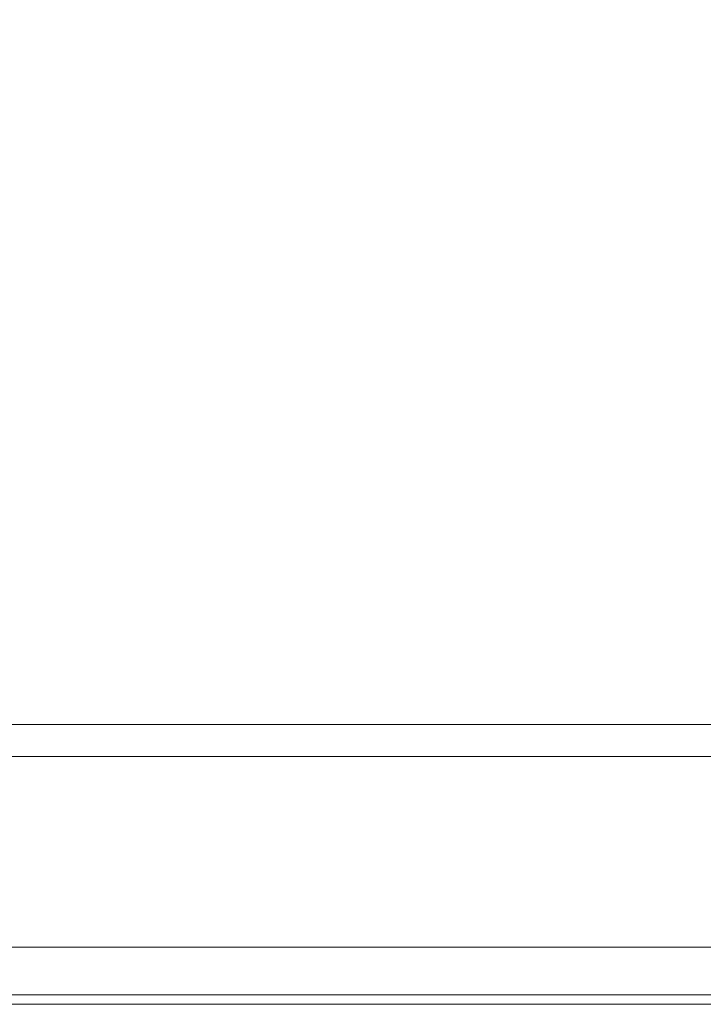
# Model space of a CAD drawing. Header units: inches. Extents: x 1 to 178, y 1 to 113.
# Tile 4 of 66: x 59.3 to 61.54, y 17.13 to 20.36. Entities that reach past the tile are written whole.
import ezdxf

# ---------------------------------------------------------------- set-up
doc = ezdxf.new("R2010")
doc.units = ezdxf.units.IN
doc.header["$LTSCALE"] = 10.666667
doc.header["$MEASUREMENT"] = 0
for name, color, linetype, lineweight in [('Dimension (ANSI)', 7, 'Continuous', 13), ('Visible (ANSI)', 7, 'Continuous', 13), ('Visible Narrow (ANSI)', 7, 'Continuous', 18)]:
    doc.layers.add(name, color=color, linetype=linetype, lineweight=lineweight)
doc.styles.add('Note Text (ANSI)', font='RomanS.shx')
doc.dimstyles.new('Default (ANSI)', dxfattribs={"dimscale": 10.666667, "dimtxt": 0.12, "dimasz": 0.098425, "dimexe": 0.125, "dimexo": 0.0625, "dimgap": 0.031496, "dimtad": 0, "dimtih": 1, "dimtoh": 1, "dimrnd": 1e-08, "dimzin": 0, "dimdsep": 46, "dimtxsty": 'Note Text (ANSI)', "dimcen": 0.09, "dimdle": 0.393701, "dimclrd": 256, "dimclre": 256, "dimclrt": 256, "dimadec": 0, "dimazin": 0, "dimtfac": 1, "dimtofl": 0, "dimtmove": 0, "dimatfit": 3, "dimfxl": 1, "dimtolj": 1, "dimtzin": 4, "dimlwd": -1, "dimlwe": -1, "dimarcsym": 0})

# ---------------------------------------------------------------- blocks, each defined once
blk = doc.blocks.new('*D10')
at = {"layer": 'Defpoints', "color": 0, "transparency": 16777216}
for p in [(64.703, 21.8328), (40.828, 17.9457), (64.703, 17.9457)]:
    blk.add_point(p, dxfattribs=at)
at = {"layer": 'Dimension (ANSI)', "transparency": 16777216}
for p, q in [((40.828, 18.6123), (40.828, 23.1661)), ((64.703, 18.6123), (64.703, 23.1661)), ((41.8778, 21.8328), (49.8695, 21.8328)), ((63.6531, 21.8328), (55.6614, 21.8328))]:
    blk.add_line(p, q, dxfattribs=at)
for points in [[(41.8778, 22.0077), (41.8778, 21.6578), (40.828, 21.8328)], [(63.6531, 22.0077), (63.6531, 21.6578), (64.703, 21.8328)]]:
    blk.add_solid(points, dxfattribs=at)
at = {"layer": 'Dimension (ANSI)', "transparency": 16777216, "insert": (50.2055, 22.4728), "char_height": 1.28, "attachment_point": 1, "style": 'Note Text (ANSI)'}
blk.add_mtext('\\A1;23.87', dxfattribs=at)

msp = doc.modelspace()

# ---------------------------------------------------------------- linework, layer by layer
at = {"layer": 'Visible (ANSI)'}
for p, q in [((40.9332, 18.0509), (64.5977, 18.0509)), ((64.6179, 17.3209), (40.913, 17.3209)), ((40.9443, 17.1334), (64.7117, 17.1334))]:
    msp.add_line(p, q, dxfattribs=at)
at = {"layer": 'Visible Narrow (ANSI)'}
for p, q in [((64.6179, 17.9457), (40.913, 17.9457)), ((41.6515, 17.1647), (64.0044, 17.1647))]:
    msp.add_line(p, q, dxfattribs=at)

# ---------------------------------------------------------------- dimensions: what is measured, and where the dimension line sits
at = {"layer": 'Dimension (ANSI)'}
dim = msp.add_linear_dim(base=(64.702956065, 21.8327518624), p1=(40.827956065, 17.9456517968), p2=(64.702956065, 17.9456517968), angle=180, dimstyle='Default (ANSI)', override={"dimtih": 0, "dimtoh": 0, "dimdec": 2, "dimtp": 0, "dimtm": 0, "dimtdec": 2, "dimatfit": 1}, dxfattribs=at)
dim.commit()
dim.dimension.update_dxf_attribs({"geometry": '*D10', "text_midpoint": (52.765456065, 21.8327518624), "dimtype": 160})

doc.saveas('drawing.dxf')
